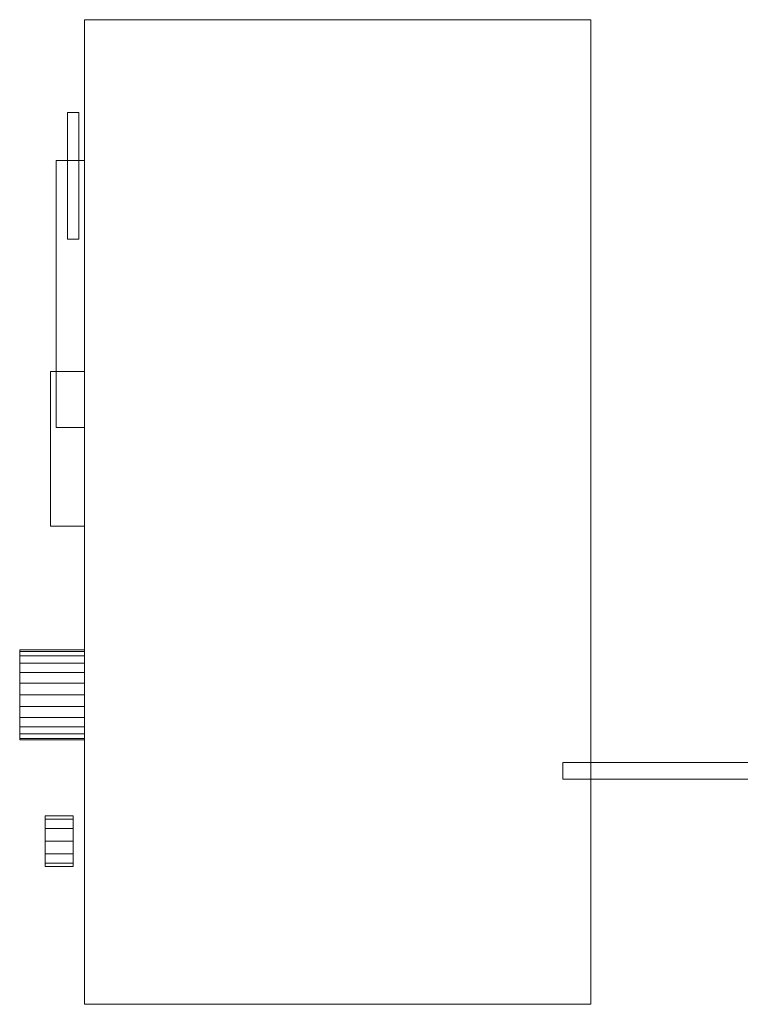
# Model space of a CAD drawing. Header units: millimetres. Extents: x -2233 to 61924, y -68080 to 6847.
# Tile 21 of 256: x -2233 to -1977, y -34680 to -34330. Entities that reach past the tile are written whole.
import ezdxf

# ---------------------------------------------------------------- set-up
doc = ezdxf.new("R2010")
doc.units = ezdxf.units.MM
doc.layers.add('frontal_dosificador', color=7, linetype='Continuous', lineweight=0)

msp = doc.modelspace()

# ---------------------------------------------------------------- linework, layer by layer
at = {"layer": 'frontal_dosificador'}
for p, q in [((-2210, -34330), (-2030, -34330)), ((-2210, -34680), (-2210, -34330)), ((-2030, -34680), (-2030, -34330)), ((-2216, -34363), (-2212, -34363)), ((-2216, -34408), (-2216, -34363)), ((-2212, -34408), (-2212, -34363)), ((-2220, -34380), (-2210, -34380)), ((-2220, -34475), (-2220, -34380)), ((-2210, -34475), (-2210, -34380)), ((-2216, -34408), (-2212, -34408)), ((-2222, -34455), (-2210, -34455)), ((-2222, -34510), (-2222, -34455)), ((-2210, -34510), (-2210, -34455)), ((-2220, -34475), (-2210, -34475)), ((-2222, -34510), (-2210, -34510)), ((-2233, -34554.545), (-2233, -34554)), ((-2233, -34554), (-2210, -34554)), ((-2233, -34556.144), (-2233, -34554.545)), ((-2233, -34554.545), (-2210, -34554.545)), ((-2210, -34554.545), (-2210, -34554)), ((-2210, -34556.144), (-2210, -34554.545)), ((-2233, -34558.686), (-2233, -34556.144)), ((-2233, -34556.144), (-2210, -34556.144)), ((-2233, -34562), (-2233, -34558.686)), ((-2233, -34558.686), (-2210, -34558.686)), ((-2210, -34558.686), (-2210, -34556.144)), ((-2210, -34562), (-2210, -34558.686)), ((-2233, -34565.859), (-2233, -34562)), ((-2233, -34562), (-2210, -34562)), ((-2210, -34565.859), (-2210, -34562)), ((-2233, -34570), (-2233, -34565.859)), ((-2233, -34565.859), (-2210, -34565.859)), ((-2210, -34570), (-2210, -34565.859)), ((-2233, -34574.141), (-2233, -34570)), ((-2210, -34570), (-2233, -34570)), ((-2210, -34570), (-2210, -34574.141)), ((-2233, -34574.141), (-2233, -34578)), ((-2233, -34574.141), (-2210, -34574.141)), ((-2210, -34574.141), (-2210, -34578)), ((-2233, -34578), (-2233, -34581.314)), ((-2233, -34578), (-2210, -34578)), ((-2210, -34578), (-2210, -34581.314)), ((-2233, -34581.314), (-2233, -34583.856)), ((-2233, -34581.314), (-2210, -34581.314)), ((-2210, -34581.314), (-2210, -34583.856)), ((-2233, -34583.856), (-2233, -34585.455)), ((-2233, -34583.856), (-2210, -34583.856)), ((-2233, -34585.455), (-2233, -34586)), ((-2233, -34585.455), (-2210, -34585.455)), ((-2233, -34586), (-2210, -34586)), ((-2210, -34583.856), (-2210, -34585.455)), ((-2210, -34585.455), (-2210, -34586)), ((-1830, -34594), (-2040, -34594)), ((-2040, -34600), (-2040, -34594)), ((-1830, -34600), (-2040, -34600)), ((-2224, -34614.206), (-2224, -34613)), ((-2224, -34613), (-2214, -34613)), ((-2224, -34617.5), (-2224, -34614.206)), ((-2224, -34614.206), (-2214, -34614.206)), ((-2214, -34614.206), (-2214, -34613)), ((-2214, -34617.5), (-2214, -34614.206)), ((-2224, -34622), (-2224, -34617.5)), ((-2224, -34617.5), (-2214, -34617.5)), ((-2214, -34622), (-2214, -34617.5)), ((-2224, -34626.5), (-2224, -34622)), ((-2214, -34622), (-2224, -34622)), ((-2214, -34622), (-2214, -34626.5)), ((-2224, -34626.5), (-2224, -34629.794)), ((-2224, -34626.5), (-2214, -34626.5)), ((-2214, -34626.5), (-2214, -34629.794)), ((-2224, -34629.794), (-2224, -34631)), ((-2224, -34629.794), (-2214, -34629.794)), ((-2224, -34631), (-2214, -34631)), ((-2214, -34629.794), (-2214, -34631)), ((-2210, -34680), (-2030, -34680))]:
    msp.add_line(p, q, dxfattribs=at)

doc.saveas('drawing.dxf')
